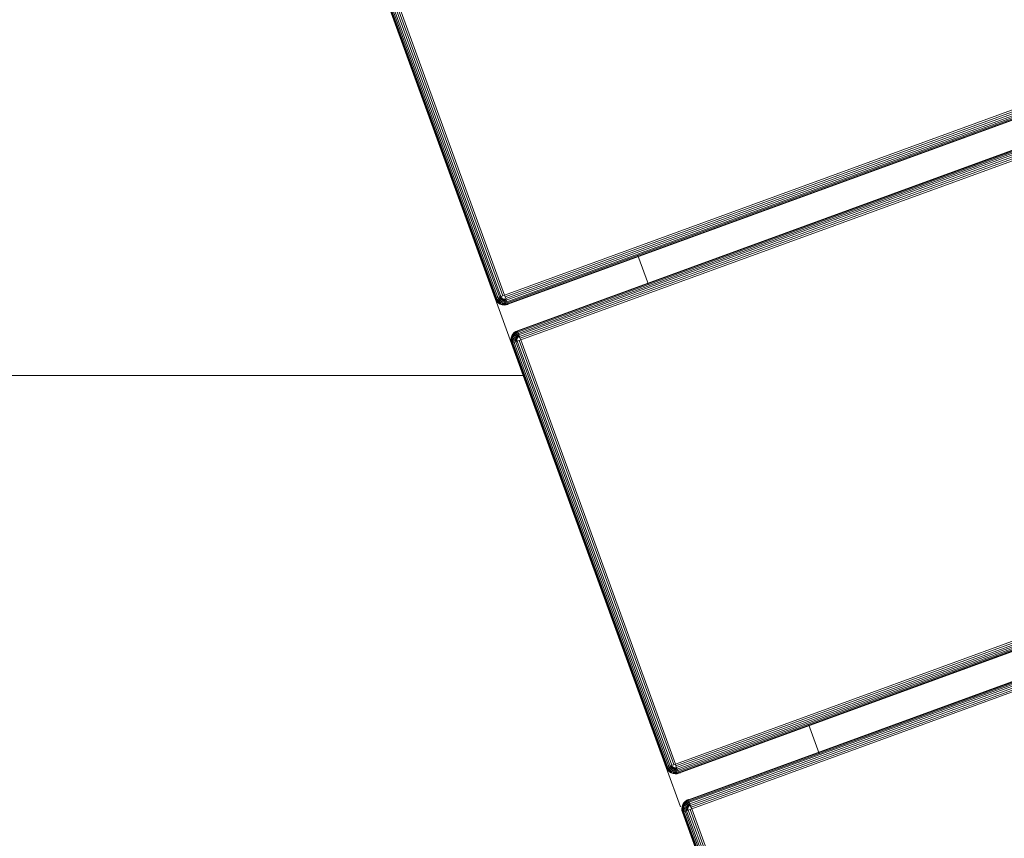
# Model space of a CAD drawing. Header units: millimetres. Extents: x -68595 to 26741, y -534 to 35396.
# Tile 78 of 172: x -57717 to -57519, y 25508 to 25673. Entities that reach past the tile are written whole.
import ezdxf

# ---------------------------------------------------------------- set-up
doc = ezdxf.new("R2010")
doc.units = ezdxf.units.MM
for name, color, linetype, lineweight, true_color in [('Furniture-1', 7, 'Continuous', 9, 0xaaaaaa), ('Kohvikulaud-1', 7, 'Continuous', 9, 0xaaaaaa), ('Surface Pattern-1', 7, 'Continuous', 9, 0x232323)]:
    doc.layers.add(name, color=color, linetype=linetype, lineweight=lineweight, true_color=true_color)

# ---------------------------------------------------------------- blocks, each defined once
blk = doc.blocks.new('MA_Kohvikulaud - Kohvikulaud_DWG-V70-Sisehoov')
at = {"layer": 'Kohvikulaud-1'}
for p, q in [((153.62, -448), (153.62, 448)), ((153.99, 448), (153.99, -448)), ((154.36, 448), (154.36, -448)), ((154.72, 448), (154.72, -448)), ((155.04, 448), (155.04, -448)), ((155.3, 448), (155.3, -448)), ((155.48, 448), (155.48, -448)), ((155.59, -448), (155.59, 448)), ((161.28, -448), (161.28, 448)), ((161.39, 448), (161.39, -448)), ((161.58, -448), (161.58, 448)), ((161.84, -448), (161.84, 448)), ((162.16, -448), (162.16, 448)), ((162.51, -448), (162.51, 448)), ((162.89, -448), (162.89, 448)), ((163.25, 448), (163.25, -448)), ((254.25, -448), (254.25, 448)), ((254.61, 448), (254.61, -448)), ((254.99, 448), (254.99, -448)), ((255.34, 448), (255.34, -448)), ((255.66, 448), (255.66, -448)), ((255.92, -448), (255.92, 448)), ((256.11, 448), (256.11, -448)), ((256.22, -448), (256.22, 448)), ((261.91, -448), (261.91, 448)), ((262.02, 448), (262.02, -448)), ((262.2, -448), (262.2, 448)), ((262.46, -448), (262.46, 448)), ((262.78, -448), (262.78, 448)), ((263.14, -448), (263.14, 448)), ((263.51, -448), (263.51, 448)), ((263.88, 448), (263.88, -448)), ((155.3, -420), (161.58, -420)), ((255.92, -420), (262.2, -420)), ((62.63, -448), (153.62, -448)), ((153.62, -448.36), (62.63, -448.36)), ((153.62, -448.74), (62.63, -448.74)), ((153.62, -448), (153.99, -448)), ((153.66, -448.36), (153.62, -448)), ((153.66, -448.36), (153.62, -448.74)), ((153.62, -449.09), (153.76, -448.72)), ((153.69, -448.73), (153.62, -449.09)), ((153.76, -448.72), (154.03, -449.02)), ((153.76, -448.72), (153.82, -449.08)), ((153.9, -448.68), (154.22, -448.92)), ((153.9, -448.68), (154.03, -449.02)), ((153.99, -448), (154.36, -448)), ((154.03, -448.62), (154.4, -448.77)), ((154.03, -448.62), (154.22, -448.92)), ((154.15, -448.52), (154.54, -448.6)), ((154.15, -448.52), (154.4, -448.77)), ((154.24, -448.4), (154.64, -448.4)), ((154.24, -448.4), (154.54, -448.6)), ((154.7, -448.2), (154.31, -448.27)), ((154.31, -448.27), (154.64, -448.4)), ((154.36, -448), (154.72, -448)), ((154.36, -448), (154.7, -448.2)), ((154.54, -448.6), (154.4, -448.77)), ((154.64, -448.4), (154.54, -448.6)), ((154.54, -448.6), (154.81, -448.77)), ((154.7, -448.2), (154.64, -448.4)), ((154.64, -448.4), (154.94, -448.52)), ((154.72, -448), (154.7, -448.2)), ((155.02, -448.26), (154.7, -448.2)), ((154.72, -448), (155.04, -448)), ((154.94, -448.52), (154.81, -448.77)), ((155.02, -448.26), (154.94, -448.52)), ((154.94, -448.52), (155.18, -448.62)), ((155.04, -448), (155.02, -448.26)), ((155.27, -448.3), (155.02, -448.26)), ((155.18, -448.62), (155.03, -448.92)), ((155.04, -448), (155.3, -448)), ((155.27, -448.3), (155.18, -448.62)), ((155.18, -448.62), (155.35, -448.68)), ((155.35, -448.68), (155.18, -449.02)), ((155.3, -448), (155.27, -448.3)), ((155.45, -448.34), (155.27, -448.3)), ((155.27, -449.08), (155.45, -448.72)), ((155.3, -448), (155.48, -448)), ((155.48, -448.74), (155.3, -449.09)), ((155.3, -449.09), (155.48, -448.74)), ((155.45, -448.34), (155.35, -448.68)), ((155.35, -448.68), (155.45, -448.72)), ((155.48, -448), (155.45, -448.34)), ((155.56, -448.36), (155.45, -448.34)), ((155.45, -448.72), (155.56, -448.36)), ((155.45, -448.72), (155.48, -448.74)), ((155.48, -448), (155.59, -448)), ((155.59, -448.36), (155.48, -448.74)), ((155.48, -448.74), (155.59, -448.36)), ((155.59, -448), (155.56, -448.36)), ((155.56, -448.36), (155.59, -448.36)), ((155.62, -448), (155.59, -448.36)), ((155.59, -448), (155.62, -448)), ((155.59, -448.36), (155.62, -448)), ((161.28, -448.36), (161.25, -448)), ((161.25, -448), (161.28, -448.36)), ((161.28, -448), (161.25, -448)), ((161.32, -448.36), (161.28, -448)), ((161.39, -448), (161.28, -448)), ((161.39, -448.74), (161.28, -448.36)), ((161.28, -448.36), (161.39, -448.74)), ((161.32, -448.36), (161.28, -448.36)), ((161.42, -448.34), (161.32, -448.36)), ((161.32, -448.36), (161.42, -448.72)), ((161.42, -448.34), (161.39, -448)), ((161.58, -448), (161.39, -448)), ((161.42, -448.72), (161.39, -448.74)), ((161.58, -449.09), (161.39, -448.74)), ((161.39, -448.74), (161.58, -449.09)), ((161.6, -448.3), (161.42, -448.34)), ((161.52, -448.68), (161.42, -448.34)), ((161.52, -448.68), (161.42, -448.72)), ((161.42, -448.72), (161.6, -449.08)), ((161.69, -448.62), (161.52, -448.68)), ((161.69, -449.02), (161.52, -448.68)), ((161.84, -448), (161.58, -448)), ((161.58, -448), (161.6, -448.3)), ((161.86, -448.26), (161.6, -448.3)), ((161.69, -448.62), (161.6, -448.3)), ((161.94, -448.52), (161.69, -448.62)), ((161.85, -448.92), (161.69, -448.62)), ((162.16, -448), (161.84, -448)), ((161.84, -448), (161.86, -448.26)), ((162.17, -448.2), (161.86, -448.26)), ((161.94, -448.52), (161.86, -448.26)), ((162.23, -448.4), (161.94, -448.52)), ((162.07, -448.77), (161.94, -448.52)), ((162.33, -448.6), (162.07, -448.77)), ((162.51, -448), (162.16, -448)), ((162.16, -448), (162.17, -448.2)), ((162.52, -448.07), (162.17, -448.2)), ((162.17, -448.2), (162.53, -448.13)), ((162.23, -448.4), (162.17, -448.2)), ((162.53, -448.13), (162.23, -448.4)), ((162.57, -448.27), (162.23, -448.4)), ((162.33, -448.6), (162.23, -448.4)), ((162.57, -448.27), (162.33, -448.6)), ((162.63, -448.4), (162.33, -448.6)), ((162.48, -448.77), (162.33, -448.6)), ((162.63, -448.4), (162.48, -448.77)), ((162.73, -448.52), (162.48, -448.77)), ((162.52, -448.07), (162.89, -448)), ((162.73, -448.52), (162.65, -448.92)), ((162.85, -448.62), (162.65, -448.92)), ((162.85, -448.62), (162.85, -449.02)), ((162.98, -448.68), (162.85, -449.02)), ((162.89, -448.03), (163.25, -448)), ((163.05, -449.08), (162.98, -448.68)), ((163.05, -449.08), (163.05, -448.7)), ((163.25, -449.09), (163.18, -448.73)), ((163.25, -448), (254.25, -448)), ((163.25, -448), (163.25, -448.36)), ((254.25, -448.36), (163.25, -448.36)), ((163.25, -448.36), (163.25, -448.74)), ((254.25, -448.74), (163.25, -448.74)), ((163.25, -448.74), (163.25, -449.09)), ((254.25, -448), (254.61, -448)), ((254.25, -448), (254.28, -448.36)), ((254.28, -448.36), (254.25, -448.74)), ((254.25, -449.09), (254.38, -448.72)), ((254.32, -448.73), (254.25, -449.09)), ((254.38, -448.72), (254.65, -449.02)), ((254.38, -448.72), (254.45, -449.08)), ((254.52, -448.68), (254.85, -448.92)), ((254.52, -448.68), (254.65, -449.02)), ((254.61, -448), (254.99, -448)), ((254.65, -448.62), (255.02, -448.77)), ((254.65, -448.62), (254.85, -448.92)), ((254.77, -448.52), (255.17, -448.6)), ((254.77, -448.52), (255.02, -448.77)), ((254.87, -448.4), (255.27, -448.4)), ((254.87, -448.4), (255.17, -448.6)), ((255.33, -448.2), (254.93, -448.27)), ((254.93, -448.27), (255.27, -448.4)), ((255.33, -448.2), (254.95, -448.2)), ((255.34, -448), (254.98, -448.07)), ((254.99, -448), (255.34, -448)), ((255.17, -448.6), (255.02, -448.77)), ((255.27, -448.4), (255.17, -448.6)), ((255.17, -448.6), (255.43, -448.77)), ((255.33, -448.2), (255.27, -448.4)), ((255.27, -448.4), (255.56, -448.52)), ((255.33, -448.2), (255.34, -448)), ((255.64, -448.26), (255.33, -448.2)), ((255.34, -448), (255.66, -448)), ((255.56, -448.52), (255.43, -448.77)), ((255.64, -448.26), (255.56, -448.52)), ((255.56, -448.52), (255.81, -448.62)), ((255.64, -448.26), (255.66, -448)), ((255.9, -448.3), (255.64, -448.26)), ((255.81, -448.62), (255.65, -448.92)), ((255.66, -448), (255.92, -448)), ((255.9, -448.3), (255.81, -448.62)), ((255.81, -448.62), (255.98, -448.68)), ((255.98, -448.68), (255.81, -449.02)), ((255.9, -448.3), (255.92, -448)), ((256.08, -448.34), (255.9, -448.3)), ((255.9, -449.08), (256.08, -448.72)), ((255.92, -448), (256.11, -448)), ((256.11, -448.74), (255.92, -449.09)), ((255.92, -449.09), (256.11, -448.74)), ((256.08, -448.34), (255.98, -448.68)), ((255.98, -448.68), (256.08, -448.72)), ((256.08, -448.34), (256.11, -448)), ((256.18, -448.36), (256.08, -448.34)), ((256.08, -448.72), (256.18, -448.36)), ((256.08, -448.72), (256.11, -448.74)), ((256.11, -448), (256.22, -448)), ((256.22, -448.36), (256.11, -448.74)), ((256.11, -448.74), (256.22, -448.36)), ((256.18, -448.36), (256.22, -448)), ((256.18, -448.36), (256.22, -448.36)), ((256.25, -448), (256.22, -448.36)), ((256.22, -448), (256.25, -448)), ((256.22, -448.36), (256.25, -448)), ((256.25, -447.64), (256.25, -448)), ((261.91, -448.36), (261.88, -448)), ((261.91, -448), (261.88, -448)), ((261.88, -448), (261.91, -448.36)), ((262.02, -448), (261.91, -448)), ((261.91, -448), (261.94, -448.36)), ((262.02, -448.74), (261.91, -448.36)), ((261.91, -448.36), (261.94, -448.36)), ((261.91, -448.36), (262.02, -448.74)), ((262.05, -448.34), (261.94, -448.36)), ((261.94, -448.36), (262.05, -448.72)), ((262.2, -448), (262.02, -448)), ((262.02, -448), (262.05, -448.34)), ((262.02, -448.74), (262.05, -448.72)), ((262.2, -449.09), (262.02, -448.74)), ((262.02, -448.74), (262.2, -449.09)), ((262.23, -448.3), (262.05, -448.34)), ((262.15, -448.68), (262.05, -448.34)), ((262.15, -448.68), (262.05, -448.72)), ((262.05, -448.72), (262.23, -449.08)), ((262.32, -448.62), (262.15, -448.68)), ((262.32, -449.02), (262.15, -448.68)), ((262.46, -448), (262.2, -448)), ((262.2, -448), (262.23, -448.3)), ((262.48, -448.26), (262.23, -448.3)), ((262.32, -448.62), (262.23, -448.3)), ((262.56, -448.52), (262.32, -448.62)), ((262.47, -448.92), (262.32, -448.62)), ((262.78, -448), (262.46, -448)), ((262.46, -448), (262.48, -448.26)), ((262.8, -448.2), (262.48, -448.26)), ((262.56, -448.52), (262.48, -448.26)), ((262.86, -448.4), (262.56, -448.52)), ((262.69, -448.77), (262.56, -448.52)), ((262.96, -448.6), (262.69, -448.77)), ((263.14, -448), (262.78, -448)), ((262.78, -448), (262.8, -448.2)), ((263.14, -448.07), (262.8, -448.2)), ((262.8, -448.2), (263.15, -448.13)), ((262.86, -448.4), (262.8, -448.2)), ((263.15, -448.13), (262.86, -448.4)), ((263.19, -448.27), (262.86, -448.4)), ((262.96, -448.6), (262.86, -448.4)), ((263.19, -448.27), (262.96, -448.6)), ((263.26, -448.4), (262.96, -448.6)), ((263.1, -448.77), (262.96, -448.6)), ((263.26, -448.4), (263.1, -448.77)), ((263.35, -448.52), (263.1, -448.77)), ((263.14, -448.07), (263.51, -448)), ((263.35, -448.52), (263.28, -448.92)), ((263.47, -448.62), (263.28, -448.92)), ((263.47, -448.62), (263.47, -449.02)), ((263.6, -448.68), (263.47, -449.02)), ((263.51, -448.03), (263.88, -448)), ((263.68, -449.08), (263.6, -448.68)), ((263.88, -448.74), (263.68, -449.08)), ((263.88, -448), (354.88, -448)), ((263.88, -448), (263.88, -448.36)), ((354.88, -448.36), (263.88, -448.36)), ((263.88, -448.74), (263.88, -448.36)), ((263.88, -448.74), (354.88, -448.74)), ((263.88, -448.74), (263.88, -449.09)), ((153.62, -449.09), (62.63, -449.09)), ((153.62, -449.41), (62.63, -449.41)), ((153.62, -449.67), (62.63, -449.67)), ((153.62, -449.86), (62.63, -449.86)), ((62.63, -449.97), (153.62, -449.97)), ((163.24, -450), (153.61, -450)), ((153.82, -449.08), (153.62, -449.09)), ((153.62, -449.09), (153.62, -449.41)), ((153.88, -449.39), (153.62, -449.41)), ((153.62, -449.41), (153.62, -449.67)), ((153.93, -449.65), (153.62, -449.67)), ((153.62, -449.67), (153.62, -449.86)), ((153.96, -449.83), (153.62, -449.86)), ((153.62, -449.86), (153.62, -449.97)), ((153.98, -449.93), (153.62, -449.97)), ((153.99, -449.97), (153.62, -450)), ((153.62, -450), (153.99, -449.97)), ((153.62, -449.97), (153.62, -450)), ((154.03, -449.02), (153.82, -449.08)), ((153.82, -449.08), (153.88, -449.39)), ((154.15, -449.31), (153.88, -449.39)), ((153.88, -449.39), (153.93, -449.65)), ((154.24, -449.56), (153.93, -449.65)), ((153.93, -449.65), (153.96, -449.83)), ((154.31, -449.73), (153.96, -449.83)), ((153.96, -449.83), (153.98, -449.93)), ((153.98, -449.93), (154.35, -449.83)), ((153.98, -449.93), (153.99, -449.97)), ((154.36, -449.86), (153.99, -449.97)), ((153.99, -449.97), (154.36, -449.86)), ((154.22, -448.92), (154.03, -449.02)), ((154.03, -449.02), (154.15, -449.31)), ((154.4, -449.18), (154.15, -449.31)), ((154.15, -449.31), (154.24, -449.56)), ((154.4, -448.77), (154.22, -448.92)), ((154.22, -448.92), (154.4, -449.18)), ((154.54, -449.4), (154.24, -449.56)), ((154.24, -449.56), (154.31, -449.73)), ((154.64, -449.56), (154.31, -449.73)), ((154.31, -449.73), (154.35, -449.83)), ((154.35, -449.83), (154.7, -449.65)), ((154.35, -449.83), (154.36, -449.86)), ((154.72, -449.67), (154.36, -449.86)), ((154.36, -449.86), (154.72, -449.67)), ((154.4, -448.77), (154.62, -449)), ((154.62, -449), (154.4, -449.18)), ((154.4, -449.18), (154.54, -449.4)), ((154.81, -449.18), (154.54, -449.4)), ((154.54, -449.4), (154.64, -449.56)), ((154.81, -448.77), (154.62, -449)), ((154.62, -449), (154.81, -449.18)), ((154.94, -449.31), (154.64, -449.56)), ((154.64, -449.56), (154.7, -449.65)), ((154.7, -449.65), (155.02, -449.39)), ((154.7, -449.65), (154.72, -449.67)), ((155.04, -449.41), (154.72, -449.67)), ((154.72, -449.67), (155.04, -449.41)), ((154.81, -448.77), (155.03, -448.92)), ((155.03, -448.92), (154.81, -449.18)), ((154.81, -449.18), (154.94, -449.31)), ((155.18, -449.02), (154.94, -449.31)), ((154.94, -449.31), (155.02, -449.39)), ((155.02, -449.39), (155.27, -449.08)), ((155.02, -449.39), (155.04, -449.41)), ((155.03, -448.92), (155.18, -449.02)), ((155.3, -449.09), (155.04, -449.41)), ((155.04, -449.41), (155.3, -449.09)), ((155.18, -449.02), (155.27, -449.08)), ((155.27, -449.08), (155.3, -449.09)), ((161.6, -449.08), (161.58, -449.09)), ((161.84, -449.41), (161.58, -449.09)), ((161.58, -449.09), (161.84, -449.41)), ((161.69, -449.02), (161.6, -449.08)), ((161.6, -449.08), (161.86, -449.39)), ((161.85, -448.92), (161.69, -449.02)), ((161.94, -449.31), (161.69, -449.02)), ((161.86, -449.39), (161.84, -449.41)), ((162.16, -449.67), (161.84, -449.41)), ((161.84, -449.41), (162.16, -449.67)), ((162.07, -448.77), (161.85, -448.92)), ((162.07, -449.18), (161.85, -448.92)), ((161.94, -449.31), (161.86, -449.39)), ((161.86, -449.39), (162.17, -449.65)), ((162.07, -449.18), (161.94, -449.31)), ((162.23, -449.56), (161.94, -449.31)), ((162.25, -449), (162.07, -448.77)), ((162.25, -449), (162.07, -449.18)), ((162.33, -449.4), (162.07, -449.18)), ((162.17, -449.65), (162.16, -449.67)), ((162.51, -449.86), (162.16, -449.67)), ((162.16, -449.67), (162.51, -449.86)), ((162.23, -449.56), (162.17, -449.65)), ((162.17, -449.65), (162.53, -449.83)), ((162.33, -449.4), (162.23, -449.56)), ((162.57, -449.73), (162.23, -449.56)), ((162.48, -448.77), (162.25, -449)), ((162.48, -449.18), (162.25, -449)), ((162.48, -449.18), (162.33, -449.4)), ((162.63, -449.56), (162.33, -449.4)), ((162.65, -448.92), (162.48, -448.77)), ((162.65, -448.92), (162.48, -449.18)), ((162.73, -449.31), (162.48, -449.18)), ((162.53, -449.83), (162.51, -449.86)), ((162.89, -449.97), (162.51, -449.86)), ((162.51, -449.86), (162.89, -449.97)), ((162.57, -449.73), (162.53, -449.83)), ((162.53, -449.83), (162.89, -449.93)), ((162.63, -449.56), (162.57, -449.73)), ((162.91, -449.83), (162.57, -449.73)), ((162.73, -449.31), (162.63, -449.56)), ((162.95, -449.65), (162.63, -449.56)), ((162.85, -449.02), (162.65, -448.92)), ((162.85, -449.02), (162.73, -449.31)), ((162.99, -449.39), (162.73, -449.31)), ((163.05, -449.08), (162.85, -449.02)), ((162.89, -449.93), (162.91, -449.83)), ((162.89, -449.93), (163.25, -449.97)), ((162.89, -449.93), (162.89, -449.97)), ((163.25, -450), (162.89, -449.97)), ((162.89, -449.97), (163.25, -450)), ((162.91, -449.83), (162.95, -449.65)), ((162.91, -449.83), (163.25, -449.86)), ((162.95, -449.65), (162.99, -449.39)), ((162.95, -449.65), (163.25, -449.67)), ((162.99, -449.39), (163.05, -449.08)), ((162.99, -449.39), (163.25, -449.41)), ((163.05, -449.08), (163.25, -449.09)), ((254.25, -449.09), (163.25, -449.09)), ((163.25, -449.09), (163.25, -449.41)), ((163.25, -449.41), (254.25, -449.41)), ((163.25, -449.41), (163.25, -449.67)), ((254.25, -449.67), (163.25, -449.67)), ((163.25, -449.67), (163.25, -449.86)), ((163.25, -449.86), (254.25, -449.86)), ((163.25, -449.86), (163.25, -449.97)), ((163.25, -449.97), (254.25, -449.97)), ((163.25, -449.97), (163.25, -450)), ((262.73, -450), (254.24, -450)), ((254.45, -449.08), (254.25, -449.09)), ((254.25, -449.09), (254.25, -449.41)), ((254.51, -449.39), (254.25, -449.41)), ((254.25, -449.41), (254.25, -449.67)), ((254.55, -449.65), (254.25, -449.67)), ((254.25, -449.67), (254.25, -449.86)), ((254.59, -449.83), (254.25, -449.86)), ((254.25, -449.86), (254.25, -449.97)), ((254.61, -449.93), (254.25, -449.97)), ((254.61, -449.97), (254.25, -450)), ((254.25, -450), (254.61, -449.97)), ((254.25, -449.97), (254.25, -450)), ((254.65, -449.02), (254.45, -449.08)), ((254.45, -449.08), (254.51, -449.39)), ((254.77, -449.31), (254.51, -449.39)), ((254.51, -449.39), (254.55, -449.65)), ((254.87, -449.56), (254.55, -449.65)), ((254.55, -449.65), (254.59, -449.83)), ((254.93, -449.73), (254.59, -449.83)), ((254.59, -449.83), (254.61, -449.93)), ((254.61, -449.93), (254.97, -449.83)), ((254.99, -449.86), (254.61, -449.97)), ((254.61, -449.97), (254.99, -449.86)), ((254.61, -449.93), (254.61, -449.97)), ((254.85, -448.92), (254.65, -449.02)), ((254.65, -449.02), (254.77, -449.31)), ((255.02, -449.18), (254.77, -449.31)), ((254.77, -449.31), (254.87, -449.56)), ((255.02, -448.77), (254.85, -448.92)), ((254.85, -448.92), (255.02, -449.18)), ((255.17, -449.4), (254.87, -449.56)), ((254.87, -449.56), (254.93, -449.73)), ((255.27, -449.56), (254.93, -449.73)), ((254.93, -449.73), (254.97, -449.83)), ((254.97, -449.83), (255.33, -449.65)), ((254.97, -449.83), (254.99, -449.86)), ((255.34, -449.67), (254.99, -449.86)), ((254.99, -449.86), (255.34, -449.67)), ((255.02, -448.77), (255.25, -449)), ((255.25, -449), (255.02, -449.18)), ((255.02, -449.18), (255.17, -449.4)), ((255.43, -449.18), (255.17, -449.4)), ((255.17, -449.4), (255.27, -449.56)), ((255.43, -448.77), (255.25, -449)), ((255.25, -449), (255.43, -449.18)), ((255.56, -449.31), (255.27, -449.56)), ((255.27, -449.56), (255.33, -449.65)), ((255.33, -449.65), (255.64, -449.39)), ((255.33, -449.65), (255.34, -449.67)), ((255.66, -449.41), (255.34, -449.67)), ((255.34, -449.67), (255.66, -449.41)), ((255.43, -448.77), (255.65, -448.92)), ((255.65, -448.92), (255.43, -449.18)), ((255.43, -449.18), (255.56, -449.31)), ((255.81, -449.02), (255.56, -449.31)), ((255.56, -449.31), (255.64, -449.39)), ((255.64, -449.39), (255.9, -449.08)), ((255.64, -449.39), (255.66, -449.41)), ((255.65, -448.92), (255.81, -449.02)), ((255.92, -449.09), (255.66, -449.41)), ((255.66, -449.41), (255.92, -449.09)), ((255.81, -449.02), (255.9, -449.08)), ((255.9, -449.08), (255.92, -449.09)), ((262.2, -449.09), (262.23, -449.08)), ((262.46, -449.41), (262.2, -449.09)), ((262.2, -449.09), (262.46, -449.41)), ((262.32, -449.02), (262.23, -449.08)), ((262.23, -449.08), (262.48, -449.39)), ((262.47, -448.92), (262.32, -449.02)), ((262.56, -449.31), (262.32, -449.02)), ((262.46, -449.41), (262.48, -449.39)), ((262.78, -449.67), (262.46, -449.41)), ((262.46, -449.41), (262.78, -449.67)), ((262.69, -448.77), (262.47, -448.92)), ((262.69, -449.18), (262.47, -448.92)), ((262.56, -449.31), (262.48, -449.39)), ((262.48, -449.39), (262.8, -449.65)), ((262.69, -449.18), (262.56, -449.31)), ((262.86, -449.56), (262.56, -449.31)), ((262.88, -449), (262.69, -448.77)), ((262.88, -449), (262.69, -449.18)), ((262.96, -449.4), (262.69, -449.18)), ((262.78, -449.67), (262.8, -449.65)), ((263.14, -449.86), (262.78, -449.67)), ((262.78, -449.67), (263.14, -449.86)), ((262.86, -449.56), (262.8, -449.65)), ((262.8, -449.65), (263.15, -449.83)), ((262.96, -449.4), (262.86, -449.56)), ((263.19, -449.73), (262.86, -449.56)), ((263.1, -448.77), (262.88, -449)), ((263.1, -449.18), (262.88, -449)), ((263.1, -449.18), (262.96, -449.4)), ((263.26, -449.56), (262.96, -449.4)), ((263.28, -448.92), (263.1, -448.77)), ((263.28, -448.92), (263.1, -449.18)), ((263.35, -449.31), (263.1, -449.18)), ((263.14, -449.86), (263.15, -449.83)), ((263.51, -449.97), (263.14, -449.86)), ((263.14, -449.86), (263.51, -449.97)), ((263.19, -449.73), (263.15, -449.83)), ((263.15, -449.83), (263.52, -449.93)), ((263.26, -449.56), (263.19, -449.73)), ((263.54, -449.83), (263.19, -449.73)), ((263.35, -449.31), (263.26, -449.56)), ((263.57, -449.65), (263.26, -449.56)), ((263.47, -449.02), (263.28, -448.92)), ((263.47, -449.02), (263.35, -449.31)), ((263.62, -449.39), (263.35, -449.31)), ((263.68, -449.08), (263.47, -449.02)), ((263.51, -449.97), (263.52, -449.93)), ((263.88, -450), (263.51, -449.97)), ((263.51, -449.97), (263.88, -450)), ((263.52, -449.93), (263.54, -449.83)), ((263.88, -449.97), (263.52, -449.93)), ((263.54, -449.83), (263.57, -449.65)), ((263.88, -449.86), (263.54, -449.83)), ((263.57, -449.65), (263.62, -449.39)), ((263.88, -449.67), (263.57, -449.65)), ((263.62, -449.39), (263.68, -449.08)), ((263.88, -449.41), (263.62, -449.39)), ((263.88, -449.09), (263.68, -449.08)), ((263.88, -449.09), (354.88, -449.09)), ((263.88, -449.09), (263.88, -449.41)), ((263.88, -449.41), (354.88, -449.41)), ((263.88, -449.41), (263.88, -449.67)), ((263.88, -449.67), (354.88, -449.67)), ((263.88, -449.67), (263.88, -449.86)), ((263.88, -449.86), (354.88, -449.86)), ((263.88, -449.86), (263.88, -449.97)), ((263.88, -449.97), (354.88, -449.97)), ((263.88, -449.97), (263.88, -450))]:
    blk.add_line(p, q, dxfattribs=at)
blk = doc.blocks.new('MA_Kohvikulaud - MA_Kohvikulaud-V71-Sisehoov')
blk.add_blockref('MA_Kohvikulaud - Kohvikulaud_DWG-V70-Sisehoov', (-357.3, 23.93))

msp = doc.modelspace()

# ---------------------------------------------------------------- hatches: boundary and pattern name
at = {"layer": 'Surface Pattern-1'}
h = msp.add_hatch(dxfattribs=at)
h.set_pattern_fill('FP_11', color=256, style=0, pattern_type=2)
h.set_pattern_definition([(180, (-60511.6, 28001.26), (-7e-14, -600), []), (270, (-60511.6, 28001.26), (600, 4e-14), [])])
h.paths.add_polyline_path([(-56372.24, 23783.07), (-52926.5, 28355.73), (-52913.6, 29348.17), (-57646.08, 29348.17), (-57646.08, 27269.19), (-59908.79, 25551.47), (-56383.81, 23788.85)])
h.paths.add_polyline_path([(-56972.18, 24224.63), (-57032.44, 24396.47), (-57028.67, 24397.82), (-57033.09, 24413.51), (-57030.77, 24414.61), (-56944.92, 24445.32), (-56962.79, 24495.28), (-57056.95, 24461.6), (-57053.35, 24451.56), (-57081.6, 24441.45), (-57240.36, 24885.25), (-57212.11, 24895.35), (-57208.52, 24885.31), (-56784.81, 25036.88), (-56788.41, 25046.92), (-56760.16, 25057.03), (-56602.05, 24613), (-56629.65, 24603.13), (-56633.24, 24613.17), (-56727.4, 24579.49), (-56709.53, 24529.53), (-56620.06, 24560.5), (-56619.77, 24560.25), (-56614.65, 24545.93), (-56609.79, 24547.61), (-56548.47, 24376.2), (-56971.16, 24224.99)])
h.paths.add_polyline_path([(-56956.88, 24270.94), (-56589.83, 24402.74), (-56599.61, 24430.07), (-56966.82, 24298.71), (-56957.9, 24273.79)])
h.paths.add_polyline_path([(-56916.67, 24455.43), (-56737.77, 24519.42), (-56755.65, 24569.39), (-56934.54, 24505.39), (-56917.53, 24457.84)])
h.paths.add_polyline_path([(-57066.17, 24576.46), (-56698.96, 24707.82), (-56700.65, 24712.53), (-57067.86, 24581.16), (-57067.33, 24579.7)])
h.paths.add_polyline_path([(-57103.64, 24681.21), (-56736.43, 24812.57), (-56738.12, 24817.27), (-57105.33, 24685.91)])
h.paths.add_polyline_path([(-57141.12, 24785.95), (-56773.91, 24917.32), (-56775.59, 24922.02), (-57142.8, 24790.66)])
h.paths.add_polyline_path([(-58248.06, 24880.15), (-58399.63, 25303.85), (-58227.79, 25364.12), (-58226.44, 25360.35), (-58210.75, 25364.77), (-58209.65, 25362.44), (-58178.94, 25276.59), (-58128.98, 25294.47), (-58162.66, 25388.62), (-58173.09, 25386.1), (-58182.81, 25413.28), (-57739.01, 25572.03), (-57728.91, 25543.79), (-57738.95, 25540.19), (-57587.38, 25116.49), (-57577.34, 25120.08), (-57567.23, 25091.84), (-58011.09, 24933.24), (-58020.63, 24961.5), (-58011.09, 24964.92), (-58044.77, 25059.07), (-58094.73, 25041.2), (-58063.76, 24951.73), (-58064.01, 24951.44), (-58078.33, 24946.32), (-58076.65, 24941.46), (-58246.71, 24880.63)])
h.paths.add_polyline_path([(-58221.96, 24921.34), (-58194.19, 24931.28), (-58325.55, 25298.49), (-58353.32, 25288.55), (-58222.35, 24922.44)])
h.paths.add_polyline_path([(-57379.52, 24953.57), (-57687.86, 25799.11), (-56841.95, 26106.4), (-56533.99, 25261.91), (-57378.33, 24954.01)])
h.paths.add_polyline_path([(-57361.62, 24992.03), (-56981.38, 25131.47), (-57005.32, 25197.14), (-57385.81, 25058.38), (-57362.81, 24995.31)])
h.paths.add_polyline_path([(-57916.44, 25030.64), (-57911.74, 25032.32), (-58043.1, 25399.53), (-58047.81, 25397.85), (-57928.21, 25063.54)])
h.paths.add_polyline_path([(-57811.69, 25068.11), (-57806.99, 25069.79), (-57938.35, 25437), (-57943.06, 25435.32), (-57835.06, 25133.42)])
h.paths.add_polyline_path([(-58104.84, 25069.45), (-58054.88, 25087.32), (-58118.87, 25266.22), (-58168.75, 25248.1), (-58105.14, 25070.31)])
h.paths.add_polyline_path([(-57706.94, 25105.58), (-57702.24, 25107.26), (-57833.6, 25474.48), (-57838.31, 25472.79), (-57708.3, 25109.38)])
h.paths.add_polyline_path([(-56952.94, 25141.06), (-56572.45, 25279.81), (-56596.65, 25346.17), (-56977.14, 25207.41), (-56953.72, 25143.19)])
h.paths.add_polyline_path([(-57418.36, 25147.64), (-57037.87, 25286.39), (-57039.79, 25291.67), (-57420.29, 25152.92)])
h.paths.add_polyline_path([(-57452.83, 25242.17), (-57072.34, 25380.92), (-57074.57, 25386.1), (-57454.76, 25247.46)])
h.paths.add_polyline_path([(-57009.68, 25296.66), (-56629.19, 25435.42), (-56631.12, 25440.7), (-57011.61, 25301.95)])
h.paths.add_polyline_path([(-57487.31, 25336.71), (-57106.82, 25475.46), (-57108.74, 25480.74), (-57489.23, 25341.99)])
h.paths.add_polyline_path([(-57044.16, 25391.2), (-56663.67, 25529.95), (-56665.59, 25535.24), (-57046.08, 25396.48)])
h.paths.add_polyline_path([(-57521.78, 25431.24), (-57141.29, 25569.99), (-57143.22, 25575.28), (-57523.71, 25436.53)])
h.paths.add_polyline_path([(-56493.85, 25436.07), (-56503.95, 25464.31), (-56493.91, 25467.91), (-56645.48, 25891.61), (-56655.52, 25888.02), (-56665.63, 25916.26), (-56221.77, 26074.86), (-56211.73, 26046.78), (-56221.77, 26043.18), (-56188.09, 25949.03), (-56138.13, 25966.9), (-56169.1, 26056.37), (-56168.85, 26056.66), (-56154.53, 26061.78), (-56156.21, 26066.64), (-55984.8, 26127.95), (-55833.23, 25704.25), (-56005.07, 25643.98), (-56006.42, 25647.75), (-56022.11, 25643.33), (-56023.21, 25645.66), (-56053.92, 25731.51), (-56103.88, 25713.63), (-56070.2, 25619.48), (-56060.15, 25623.07), (-56050.05, 25594.82), (-56492.93, 25436.39)])
h.paths.add_polyline_path([(-57078.63, 25485.74), (-56698.14, 25624.49), (-56700.07, 25629.77), (-57080.56, 25491.02)])
h.paths.add_polyline_path([(-57556.25, 25525.78), (-57175.76, 25664.53), (-57177.69, 25669.81), (-57558.18, 25531.06)])
h.paths.add_polyline_path([(-56399.26, 25533.62), (-56394.55, 25535.31), (-56525.92, 25902.52), (-56530.62, 25900.84), (-56404.18, 25547.38)])
h.paths.add_polyline_path([(-56294.51, 25571.1), (-56289.8, 25572.78), (-56421.17, 25939.99), (-56425.87, 25938.31), (-56317.88, 25636.41)])
h.paths.add_polyline_path([(-57113.1, 25580.27), (-56732.61, 25719.02), (-56734.54, 25724.31), (-57115.03, 25585.56)])
h.paths.add_polyline_path([(-56189.76, 25608.57), (-56185.05, 25610.25), (-56316.42, 25977.46), (-56321.12, 25975.78), (-56191.12, 25612.37)])
h.paths.add_polyline_path([(-57590.73, 25620.31), (-57210.24, 25759.06), (-57212.16, 25764.35), (-57592.65, 25625.6)])
h.paths.add_polyline_path([(-57147.58, 25674.81), (-56767.09, 25813.56), (-56769.01, 25818.84), (-57149.51, 25680.09), (-57147.66, 25675.03)])
h.paths.add_polyline_path([(-55907.31, 25709.61), (-55879.54, 25719.55), (-56011.34, 26086.6), (-56038.67, 26076.82), (-55910.5, 25718.53)])
h.paths.add_polyline_path([(-57625.2, 25714.85), (-57244.71, 25853.6), (-57246.64, 25858.88), (-57627.13, 25720.13)])
h.paths.add_polyline_path([(-56113.99, 25741.88), (-56064.12, 25760), (-56128.02, 25938.65), (-56177.98, 25920.78), (-56117.04, 25750.4)])
h.paths.add_polyline_path([(-57182.05, 25769.34), (-56801.56, 25908.09), (-56803.49, 25913.38), (-57183.98, 25774.63)])
h.paths.add_polyline_path([(-57216.53, 25863.88), (-56836.04, 26002.63), (-56837.96, 26007.91), (-57218.45, 25869.16)])
h.paths.add_polyline_path([(-57584.59, 25958.63), (-57743.35, 26402.43), (-57715.1, 26412.54), (-57711.51, 26402.49), (-57617.35, 26436.17), (-57635.22, 26486.13), (-57724.69, 26455.16), (-57724.98, 26455.41), (-57730.1, 26469.74), (-57734.96, 26468.05), (-57796.28, 26639.46), (-57372.58, 26791.03), (-57312.31, 26619.19), (-57316.08, 26617.84), (-57311.66, 26602.15), (-57313.99, 26601.05), (-57399.83, 26570.34), (-57381.96, 26520.38), (-57287.8, 26554.06), (-57291.4, 26564.11), (-57263.15, 26574.21), (-57104.55, 26130.36), (-57132.64, 26120.31), (-57136.23, 26130.36), (-57559.94, 25978.78), (-57556.34, 25968.74), (-57559.94, 25967.45)])
h.paths.add_polyline_path([(-57569.16, 26093.64), (-57201.95, 26225), (-57203.63, 26229.71), (-57570.85, 26098.35)])
h.paths.add_polyline_path([(-57606.63, 26198.39), (-57239.42, 26329.75), (-57241.11, 26334.46), (-57608.32, 26203.1)])
h.paths.add_polyline_path([(-55198.65, 26278.17), (-55244.1, 26281.51), (-55274.85, 26286.86), (-55309.16, 26296.5), (-55340.15, 26308.36), (-55371.17, 26324.08), (-55401.71, 26343.51), (-55426.12, 26362.63), (-55453.12, 26388.43), (-55475.67, 26414.79), (-55493.84, 26440.67), (-55510.83, 26470.73), (-55524.99, 26502.59), (-55535.87, 26535.58), (-55543.15, 26568.05), (-55547.27, 26601.24), (-55548.19, 26637.91), (-55545.81, 26669.86), (-55539.95, 26704.44), (-55531.02, 26736.73), (-55518.46, 26769.67), (-55503.39, 26799.61), (-55484.69, 26829.37), (-55462.53, 26857.49), (-55438.4, 26882.64), (-55413.29, 26904.26), (-55382.92, 26925.31), (-55356.85, 26940), (-55324.02, 26954.59), (-55287.86, 26966.24), (-55258.82, 26972.67), (-55222.86, 26976.93), (-55190.37, 26977.79), (-55155.28, 26975.09), (-55122.37, 26969.47), (-55087.42, 26959.59), (-55057.15, 26947.98), (-55026.25, 26932.33), (-54997.46, 26914.21), (-54969.15, 26891.89), (-54945.3, 26869.14), (-54921.64, 26841.55), (-54903.47, 26815.68), (-54886.83, 26786.37), (-54872.32, 26753.76), (-54861.44, 26720.79), (-54854.16, 26688.34), (-54850.03, 26654.96), (-54849.11, 26618.36), (-54851.49, 26586.5), (-54857.35, 26551.89), (-54866.28, 26519.62), (-54878.85, 26486.67), (-54893.91, 26456.74), (-54912.62, 26426.98), (-54934.77, 26398.86), (-54958.91, 26373.71), (-54984.02, 26352.08), (-55011.48, 26332.79), (-55040.46, 26316.35), (-55074.35, 26301.38), (-55106.05, 26290.96), (-55138.94, 26283.63), (-55175.94, 26279.29), (-55191.08, 26278.54)])
h.paths.add_polyline_path([(-57644.11, 26303.14), (-57276.89, 26434.5), (-57278.58, 26439.21), (-57645.79, 26307.84)])
h.paths.add_polyline_path([(-55052.02, 26355.09), (-55045.1, 26359.18), (-55051.49, 26355.4)])
h.paths.add_polyline_path([(-55026.4, 26370.45), (-55019.38, 26375.63), (-55026.34, 26370.5)])
h.paths.add_polyline_path([(-54958.53, 26432.15), (-54953.03, 26439.51), (-54958.2, 26432.59)])
h.paths.add_polyline_path([(-57589.1, 26446.28), (-57410.21, 26510.27), (-57428.32, 26560.15), (-57606.98, 26496.24), (-57592.16, 26454.81)])
h.paths.add_polyline_path([(-54924.93, 26482.71), (-54921.56, 26489.74), (-54924.81, 26482.97)])
h.paths.add_polyline_path([(-54901.85, 26538.84), (-54899.84, 26546.58), (-54901.66, 26539.57)])
h.paths.add_polyline_path([(-57745.15, 26585.59), (-57377.93, 26716.95), (-57387.87, 26744.73), (-57754.92, 26612.92), (-57747.43, 26591.96)])
h.paths.add_polyline_path([(-54890.13, 26598.38), (-54889.68, 26606.37), (-54890.09, 26599.13)])
h.paths.add_polyline_path([(-54890.25, 26659.35), (-54891.36, 26667.05), (-54890.28, 26659.52)])
h.paths.add_polyline_path([(-54896.51, 26696.28), (-54897.34, 26699.61), (-54896.88, 26697.77)])
h.paths.add_polyline_path([(-54925.57, 26774.81), (-54929.66, 26781.73), (-54925.88, 26775.33)])
h.paths.add_polyline_path([(-54940.93, 26800.42), (-54946.11, 26807.44), (-54940.98, 26800.49)])
h.paths.add_polyline_path([(-55002.63, 26868.3), (-55009.99, 26873.8), (-55002.81, 26868.43)])
h.paths.add_polyline_path([(-55053.19, 26901.9), (-55063.15, 26906.64), (-55053.45, 26902.02)])
h.paths.add_polyline_path([(-55109.32, 26924.98), (-55117.06, 26926.98), (-55110.05, 26925.16)])
h.paths.add_polyline_path([(-55168.86, 26936.7), (-55176.85, 26937.15), (-55169.61, 26936.74)])
h.paths.add_polyline_path([(-54908.65, 28393.03), (-55778.65, 28393.03), (-55778.65, 29293.03), (-54878.65, 29293.03), (-54878.65, 28393.03), (-54880.65, 28393.03)])
h.paths.add_polyline_path([(-56234.68, 28401.71), (-56558.79, 28752.86), (-56536.52, 28772.96), (-56527.3, 28762.97), (-56453.81, 28830.8), (-56489.8, 28869.79), (-56560.03, 28806.29), (-56560.75, 28806.8), (-56570.98, 28817.34), (-56574.76, 28814.39), (-56698, 28947.91), (-56367.06, 29252.83), (-56243.82, 29119.31), (-56247.02, 29115.21), (-56237.39, 29103.11), (-56237.84, 29102.35), (-56306.1, 29039.35), (-56270.11, 29000.36), (-56196.62, 29068.18), (-56206.07, 29078.42), (-56184.03, 29098.77), (-55859.92, 28747.62), (-55881.96, 28727.27), (-55891.41, 28737.51), (-56222.09, 28432.3), (-56212.64, 28422.06), (-56222.09, 28413.34)])
h.paths.add_polyline_path([(-54499.96, 28407.53), (-54520.3, 28429.57), (-54510.07, 28439.02), (-54815.28, 28769.7), (-54825.51, 28760.25), (-54845.86, 28782.29), (-54494.71, 29106.4), (-54474.37, 29084.36), (-54484.6, 29074.91), (-54416.78, 29001.43), (-54377.79, 29037.41), (-54441.29, 29107.64), (-54440.78, 29108.37), (-54430.23, 29118.59), (-54433.18, 29122.37), (-54299.66, 29245.61), (-53994.74, 28914.67), (-54128.26, 28791.43), (-54132.36, 28794.64), (-54144.46, 28785), (-54145.22, 28785.45), (-54208.23, 28853.71), (-54247.22, 28817.72), (-54179.39, 28744.23), (-54169.16, 28753.68), (-54148.81, 28731.64), (-54497.3, 28409.98)])
h.paths.add_polyline_path([(-55074.35, 28423.03), (-54908.65, 28423.03), (-54908.65, 28493.66), (-55313.65, 28493.66), (-55313.65, 28423.03)])
h.paths.add_polyline_path([(-55343.65, 28423.03), (-55343.65, 28493.66), (-55748.65, 28493.66), (-55748.65, 28423.03), (-55510.83, 28423.03)])
h.paths.add_polyline_path([(-56275.5, 28534.39), (-55988.91, 28798.91), (-55992.3, 28802.58), (-56278.89, 28538.07)])
h.paths.add_polyline_path([(-54448.66, 28536.52), (-54444.99, 28539.91), (-54709.51, 28826.5), (-54713.18, 28823.11), (-54455.15, 28543.55)])
h.paths.add_polyline_path([(-54908.65, 28588.66), (-54908.65, 28594.28), (-55313.65, 28594.28), (-55313.65, 28588.66), (-55074.35, 28588.66)])
h.paths.add_polyline_path([(-55343.65, 28588.66), (-55343.65, 28594.28), (-55748.65, 28594.28), (-55748.65, 28588.66), (-55510.83, 28588.66)])
h.paths.add_polyline_path([(-54366.91, 28611.98), (-54363.24, 28615.37), (-54627.76, 28901.95), (-54631.43, 28898.56), (-54378.43, 28624.45)])
h.paths.add_polyline_path([(-56350.95, 28616.14), (-56064.37, 28880.66), (-56067.76, 28884.33), (-56354.34, 28619.82)])
h.paths.add_polyline_path([(-54285.16, 28687.43), (-54281.49, 28690.82), (-54546.01, 28977.41), (-54549.68, 28974.02), (-54289.67, 28692.32)])
h.paths.add_polyline_path([(-55074.35, 28689.28), (-54908.65, 28689.28), (-54908.65, 28694.91), (-55313.65, 28694.91), (-55313.65, 28689.28), (-55292.59, 28689.28)])
h.paths.add_polyline_path([(-55510.83, 28689.28), (-55343.65, 28689.28), (-55343.65, 28694.91), (-55748.65, 28694.91), (-55748.65, 28689.28), (-55729.08, 28689.28)])
h.paths.add_polyline_path([(-56426.41, 28697.89), (-56139.82, 28962.41), (-56143.21, 28966.08), (-56429.8, 28701.57)])
h.paths.add_polyline_path([(-55074.35, 28789.91), (-54908.65, 28789.91), (-54908.65, 28795.53), (-55313.65, 28795.53), (-55313.65, 28789.91), (-55183.47, 28789.91)])
h.paths.add_polyline_path([(-55510.83, 28789.91), (-55343.65, 28789.91), (-55343.65, 28795.53), (-55748.65, 28795.53), (-55748.65, 28789.91), (-55729.08, 28789.91)])
h.paths.add_polyline_path([(-54267.56, 28839.76), (-54228.57, 28875.75), (-54357.97, 29014.88), (-54396.43, 28979.38), (-54285.55, 28859.25)])
h.paths.add_polyline_path([(-56431.77, 28851.14), (-56292.15, 28980.01), (-56328.14, 29019), (-56467.76, 28890.13), (-56433, 28852.47)])
h.paths.add_polyline_path([(-54908.65, 28890.53), (-54908.65, 28896.16), (-55313.65, 28896.16), (-55313.65, 28890.53), (-54965.22, 28890.53)])
h.paths.add_polyline_path([(-55748.65, 28890.53), (-55343.65, 28890.53), (-55343.65, 28896.16), (-55748.65, 28896.16)])
h.paths.add_polyline_path([(-54064.73, 28890.89), (-54043.3, 28911.17), (-54307.57, 29197.49), (-54329.25, 29177.48), (-54069.27, 28895.82)])
h.paths.add_polyline_path([(-56629.87, 28918.33), (-56343.28, 29182.85), (-56363.56, 29204.27), (-56649.88, 28940.01), (-56633.56, 28922.33)])
h.paths.add_polyline_path([(-55313.65, 28991.16), (-54908.65, 28991.16), (-54908.65, 28996.78), (-55313.65, 28996.78)])
h.paths.add_polyline_path([(-55729.08, 28991.16), (-55343.65, 28991.16), (-55343.65, 28996.78), (-55748.65, 28996.78), (-55748.65, 28991.16)])
h.paths.add_polyline_path([(-55292.59, 29091.78), (-54908.65, 29091.78), (-54908.65, 29097.41), (-55313.65, 29097.41), (-55313.65, 29091.78)])
h.paths.add_polyline_path([(-55343.65, 29091.78), (-55343.65, 29097.41), (-55748.65, 29097.41), (-55748.65, 29091.78), (-55510.83, 29091.78)])
h.paths.add_polyline_path([(-55292.59, 29192.41), (-54908.65, 29192.41), (-54908.65, 29198.03), (-55313.65, 29198.03), (-55313.65, 29192.41)])
h.paths.add_polyline_path([(-55748.65, 29192.41), (-55343.65, 29192.41), (-55343.65, 29198.03), (-55748.65, 29198.03)])

# ---------------------------------------------------------------- block references
at = {"layer": 'Furniture-1', "rotation": 290.0351301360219}
msp.add_blockref('MA_Kohvikulaud - MA_Kohvikulaud-V71-Sisehoov', (-57151.46, 25571.82), dxfattribs=at)

doc.saveas('drawing.dxf')
